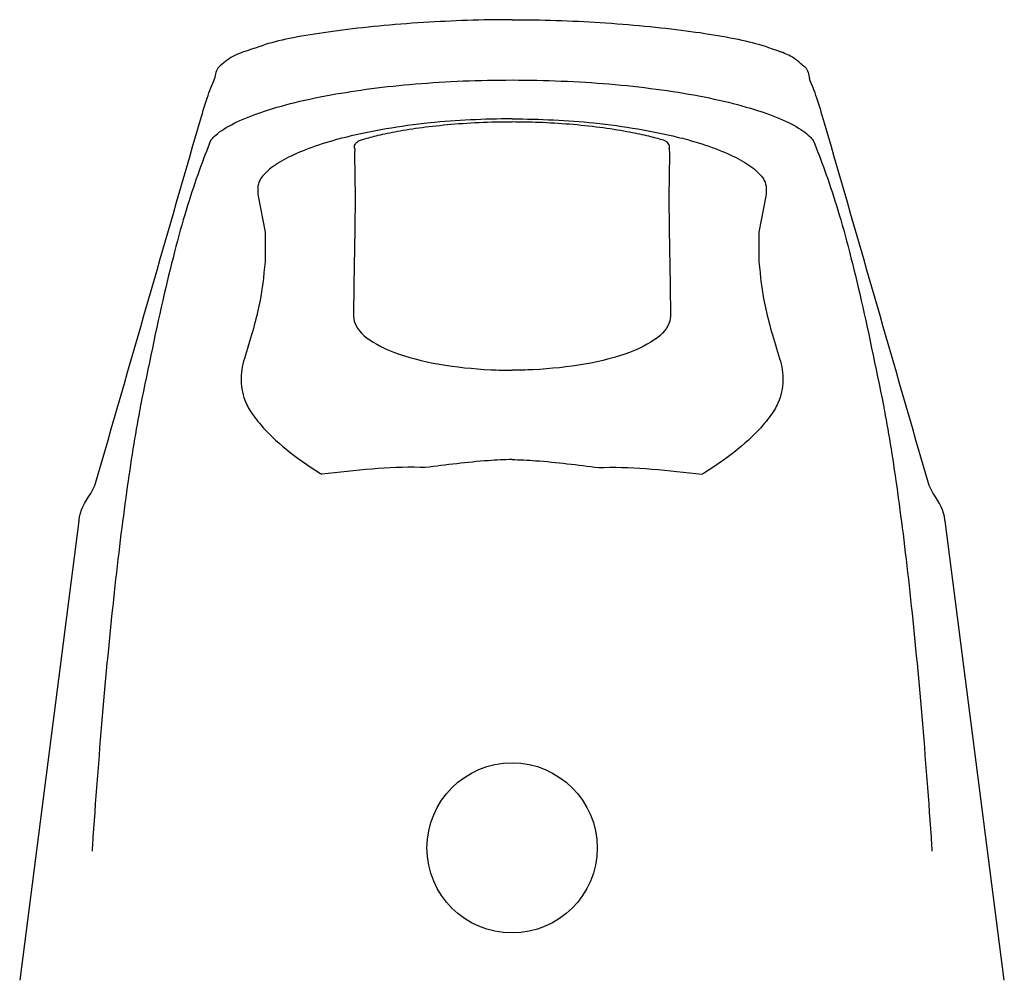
# Model space of a CAD drawing. Header units: millimetres. Extents: x 3856.806 to 3856.856, y 1755.794 to 1755.912.
# Tile 9 of 9: x 3856.806 to 3856.856, y 1755.863 to 1755.912. Entities that reach past the tile are written whole.
import ezdxf

# ---------------------------------------------------------------- set-up
doc = ezdxf.new("R2010")
doc.units = ezdxf.units.MM
doc.layers.add('SANINDUSA', color=3, linetype='Continuous')

msp = doc.modelspace()

# ---------------------------------------------------------------- linework, layer by layer
at = {"layer": 'SANINDUSA'}
for p, q in [((3856.822676, 1755.90505), (3856.82266, 1755.904797)), ((3856.82266, 1755.904797), (3856.822693, 1755.902576)), ((3856.838668, 1755.904797), (3856.838635, 1755.902576)), ((3856.838652, 1755.90505), (3856.838668, 1755.904797)), ((3856.817774, 1755.90265), (3856.818128, 1755.90081)), ((3856.822693, 1755.902576), (3856.82269, 1755.900978)), ((3856.838635, 1755.902576), (3856.838638, 1755.900978)), ((3856.843554, 1755.90265), (3856.8432, 1755.90081)), ((3856.818128, 1755.90081), (3856.818128, 1755.899305)), ((3856.82269, 1755.900978), (3856.822625, 1755.898132)), ((3856.838638, 1755.900978), (3856.838703, 1755.898132)), ((3856.8432, 1755.90081), (3856.8432, 1755.899305)), ((3856.822625, 1755.898132), (3856.822623, 1755.896554)), ((3856.838703, 1755.898132), (3856.838705, 1755.896554)), ((3856.80927, 1755.88754), (3856.809485, 1755.887943)), ((3856.852058, 1755.88754), (3856.851843, 1755.887943)), ((3856.808674, 1755.886147), (3856.805664, 1755.862815)), ((3856.855664, 1755.862815), (3856.852654, 1755.886147))]:
    msp.add_line(p, q, dxfattribs=at)
msp.add_circle((3856.830668, 1755.869541), 0.004321, dxfattribs=at)
for points, knots in [([(3856.830664, 1755.911609), (3856.830664, 1755.911609), (3856.829905, 1755.911609), (3856.828386, 1755.911582), (3856.826096, 1755.91147), (3856.823867, 1755.91129), (3856.821764, 1755.911054), (3856.819935, 1755.910776), (3856.818372, 1755.910451), (3856.817645, 1755.910173), (3856.816979, 1755.909953)], [0, 0, 0, 0, 0.000004, 0.133032, 0.266062, 0.41126, 0.556463, 0.702882, 0.849322, 1, 1, 1, 1]), ([(3856.830664, 1755.911609), (3856.830664, 1755.911609), (3856.831413, 1755.911609), (3856.832933, 1755.911583), (3856.83521, 1755.911471), (3856.837451, 1755.911291), (3856.839543, 1755.911057), (3856.841387, 1755.910777), (3856.842942, 1755.910454), (3856.843674, 1755.910215), (3856.844324, 1755.909973)], [0, 0, 0, 0, 0.000004, 0.131631, 0.266635, 0.409966, 0.557667, 0.702242, 0.851162, 1, 1, 1, 1]), ([(3856.816979, 1755.909953), (3856.816846, 1755.909903), (3856.816405, 1755.909737), (3856.816088, 1755.909472), (3856.815866, 1755.909287)], [0, 0, 0, 0, 0.300354, 1, 1, 1, 1]), ([(3856.84545, 1755.909273), (3856.845303, 1755.909407), (3856.844985, 1755.909695), (3856.844555, 1755.909876), (3856.844324, 1755.909973)], [0, 0, 0, 0, 0.464005, 1, 1, 1, 1]), ([(3856.815872, 1755.90928), (3856.815843, 1755.909257), (3856.815727, 1755.90917), (3856.815602, 1755.908935), (3856.815575, 1755.908719), (3856.815562, 1755.908611)], [0, 0, 0, 0, 0.1441758, 0.5720779, 1, 1, 1, 1]), ([(3856.845455, 1755.90928), (3856.845485, 1755.909258), (3856.8456, 1755.90917), (3856.845725, 1755.908935), (3856.845753, 1755.908719), (3856.845766, 1755.908611)], [0, 0, 0, 0, 0.145398, 0.572689, 1, 1, 1, 1]), ([(3856.809485, 1755.887943), (3856.810371, 1755.891018), (3856.812141, 1755.897166), (3856.814039, 1755.903741), (3856.815181, 1755.907685), (3856.815435, 1755.908302), (3856.815562, 1755.908611)], [0, 0, 0, 0, 0.43678, 0.87356, 0.936674, 1, 1, 1, 1]), ([(3856.815361, 1755.905478), (3856.815422, 1755.905547), (3856.815653, 1755.905815), (3856.816343, 1755.906278), (3856.817638, 1755.906842), (3856.819353, 1755.907358), (3856.821334, 1755.907788), (3856.823498, 1755.908121), (3856.825759, 1755.908362), (3856.82817, 1755.908511), (3856.829839, 1755.908546), (3856.831507, 1755.908546), (3856.83318, 1755.908511), (3856.835651, 1755.908357), (3856.838015, 1755.908099), (3856.840229, 1755.907745), (3856.842177, 1755.907305), (3856.843806, 1755.906798), (3856.845033, 1755.906249), (3856.845686, 1755.905802), (3856.845909, 1755.905544), (3856.845966, 1755.905478)], [0, 0, 0, 0, 0.022335, 0.086013, 0.149684, 0.213044, 0.276389, 0.331813, 0.387228, 0.443616, 0.499999, 0.500333, 0.556892, 0.613455, 0.672801, 0.732158, 0.793845, 0.855545, 0.917069, 0.978599, 1, 1, 1, 1]), ([(3856.851843, 1755.887943), (3856.850957, 1755.891018), (3856.849187, 1755.897166), (3856.847289, 1755.903741), (3856.846147, 1755.907685), (3856.845893, 1755.908302), (3856.845766, 1755.908611)], [0, 0, 0, 0, 0.43678, 0.87356, 0.936674, 1, 1, 1, 1]), ([(3856.830664, 1755.906573), (3856.829957, 1755.906562), (3856.828544, 1755.906541), (3856.826373, 1755.90637), (3856.824234, 1755.906081), (3856.822701, 1755.905764), (3856.821397, 1755.905423), (3856.820294, 1755.905068), (3856.819134, 1755.904558), (3856.8183, 1755.904012), (3856.817705, 1755.903365), (3856.817748, 1755.902915), (3856.817774, 1755.90265)], [0, 0, 0, 0, 0.098624, 0.197256, 0.311384, 0.425536, 0.457592, 0.556662, 0.655715, 0.755909, 0.856096, 1, 1, 1, 1]), ([(3856.822871, 1755.90546), (3856.822993, 1755.905501), (3856.823329, 1755.905604), (3856.824078, 1755.905793), (3856.825139, 1755.906001), (3856.826443, 1755.906192), (3856.82796, 1755.90634), (3856.829401, 1755.906419), (3856.830317, 1755.906426), (3856.830664, 1755.906428)], [0.1572266, 0.1572266, 0.1572266, 0.1572266, 0.2452083, 0.3612085, 0.4850317, 0.6198757, 0.7619302, 0.9097837, 1, 1, 1, 1]), ([(3856.830664, 1755.906573), (3856.831371, 1755.906562), (3856.832784, 1755.906541), (3856.834955, 1755.90637), (3856.837094, 1755.906081), (3856.838627, 1755.905764), (3856.839931, 1755.905423), (3856.841034, 1755.905068), (3856.842194, 1755.904558), (3856.843028, 1755.904012), (3856.843623, 1755.903365), (3856.84358, 1755.902915), (3856.843554, 1755.90265)], [0, 0, 0, 0, 0.098624, 0.197256, 0.311384, 0.425536, 0.457592, 0.556662, 0.655715, 0.755909, 0.856096, 1, 1, 1, 1]), ([(3856.830664, 1755.906431), (3856.83112, 1755.906425), (3856.832109, 1755.906412), (3856.833625, 1755.90632), (3856.835145, 1755.90616), (3856.836466, 1755.905953), (3856.837506, 1755.905734), (3856.838127, 1755.905565), (3856.838384, 1755.905485), (3856.838456, 1755.905461)], [0, 0, 0, 0, 0.1186753, 0.2573722, 0.4028555, 0.549222, 0.6728527, 0.7897652, 0.8436436, 0.8436436, 0.8436436, 0.8436436]), ([(3856.815361, 1755.905478), (3856.814973, 1755.904495), (3856.81419, 1755.902391), (3856.812996, 1755.897868), (3856.8122, 1755.893969), (3856.811799, 1755.892004)], [0, 0, 0, 0, 0.3297375, 0.6621588, 1, 1, 1, 1]), ([(3856.822676, 1755.90505), (3856.822658, 1755.90512), (3856.822628, 1755.905236), (3856.822794, 1755.905395), (3856.822871, 1755.90546)], [0, 0, 0, 0, 0.4930177, 0.8160232, 0.8160232, 0.8160232, 0.8160232]), ([(3856.838652, 1755.90505), (3856.83867, 1755.90512), (3856.8387, 1755.905236), (3856.838533, 1755.905396), (3856.838456, 1755.905461)], [0, 0, 0, 0, 0.4930177, 0.8177517, 0.8177517, 0.8177517, 0.8177517]), ([(3856.845966, 1755.905478), (3856.846355, 1755.904495), (3856.847138, 1755.902391), (3856.848332, 1755.897868), (3856.849128, 1755.893969), (3856.849529, 1755.892004)], [0, 0, 0, 0, 0.3297375, 0.6621588, 1, 1, 1, 1]), ([(3856.818128, 1755.899305), (3856.818052, 1755.89858), (3856.817896, 1755.897093), (3856.817357, 1755.895314), (3856.81708, 1755.894403)], [0, 0, 0, 0, 0.4873104, 1, 1, 1, 1]), ([(3856.8432, 1755.899305), (3856.843276, 1755.89858), (3856.843432, 1755.897093), (3856.843971, 1755.895314), (3856.844248, 1755.894403)], [0, 0, 0, 0, 0.4873104, 1, 1, 1, 1]), ([(3856.822623, 1755.896554), (3856.822623, 1755.896554), (3856.822622, 1755.896217), (3856.822976, 1755.895551), (3856.824513, 1755.894683), (3856.826833, 1755.894072), (3856.829031, 1755.893835), (3856.830308, 1755.893805), (3856.830664, 1755.893808), (3856.830664, 1755.893808)], [0, 0, 0, 0, 0.0000046, 0.2374575, 0.4778608, 0.7059849, 0.9179029, 0.9999954, 1, 1, 1, 1]), ([(3856.838705, 1755.896554), (3856.838705, 1755.896554), (3856.838706, 1755.896217), (3856.838352, 1755.895551), (3856.836815, 1755.894683), (3856.834495, 1755.894072), (3856.832297, 1755.893835), (3856.83102, 1755.893805), (3856.830664, 1755.893808), (3856.830664, 1755.893808)], [0, 0, 0, 0, 0.000005, 0.237458, 0.477861, 0.705985, 0.917903, 0.999995, 1, 1, 1, 1]), ([(3856.81708, 1755.894403), (3856.817079, 1755.8944), (3856.816957, 1755.894025), (3856.816839, 1755.893261), (3856.817021, 1755.892388), (3856.817271, 1755.891904), (3856.81733, 1755.891788)], [0, 0, 0, 0, 0.002648, 0.427194, 0.862744, 1, 1, 1, 1]), ([(3856.844248, 1755.894403), (3856.844249, 1755.8944), (3856.844371, 1755.894025), (3856.844489, 1755.893261), (3856.844307, 1755.892388), (3856.844057, 1755.891904), (3856.843998, 1755.891788)], [0, 0, 0, 0, 0.0026485, 0.4271942, 0.8627439, 1, 1, 1, 1]), ([(3856.811799, 1755.892004), (3856.811782, 1755.891915), (3856.811541, 1755.890646), (3856.811082, 1755.887762), (3856.810453, 1755.882663), (3856.809878, 1755.87673), (3856.809522, 1755.872125), (3856.809353, 1755.86961), (3856.809337, 1755.86937)], [0, 0, 0, 0, 0.018131, 0.258014, 0.497894, 0.736366, 0.974835, 1, 1, 1, 1]), ([(3856.817335, 1755.891789), (3856.817517, 1755.89153), (3856.817983, 1755.89087), (3856.819144, 1755.889769), (3856.820311, 1755.888943), (3856.820986, 1755.888539), (3856.821006, 1755.888527)], [0, 0, 0, 0, 0.237333, 0.607404, 0.988809, 1, 1, 1, 1]), ([(3856.843993, 1755.891789), (3856.843811, 1755.89153), (3856.843345, 1755.89087), (3856.842184, 1755.889769), (3856.841017, 1755.888943), (3856.840342, 1755.888539), (3856.840322, 1755.888527)], [0, 0, 0, 0, 0.237333, 0.607404, 0.988809, 1, 1, 1, 1]), ([(3856.849529, 1755.892004), (3856.849546, 1755.891915), (3856.849787, 1755.890646), (3856.850246, 1755.887762), (3856.850875, 1755.882663), (3856.85145, 1755.87673), (3856.851806, 1755.872125), (3856.851975, 1755.86961), (3856.851991, 1755.86937)], [0, 0, 0, 0, 0.0181314, 0.2580136, 0.4978939, 0.7363657, 0.974835, 1, 1, 1, 1]), ([(3856.830664, 1755.889269), (3856.830664, 1755.889269), (3856.830264, 1755.889255), (3856.828783, 1755.889185), (3856.827324, 1755.888996), (3856.826259, 1755.888859)], [0, 0, 0, 0, 0.000014, 0.270261, 1, 1, 1, 1]), ([(3856.830664, 1755.889269), (3856.830664, 1755.889269), (3856.831064, 1755.889255), (3856.832545, 1755.889185), (3856.834004, 1755.888996), (3856.835069, 1755.888859)], [0, 0, 0, 0, 0.000014, 0.270261, 1, 1, 1, 1]), ([(3856.826259, 1755.888859), (3856.826171, 1755.888862), (3856.825278, 1755.888896), (3856.823552, 1755.888807), (3856.82186, 1755.888621), (3856.821006, 1755.888527)], [0, 0, 0, 0, 0.050876, 0.520727, 1, 1, 1, 1]), ([(3856.835069, 1755.888859), (3856.835156, 1755.888862), (3856.83605, 1755.888896), (3856.837776, 1755.888807), (3856.839468, 1755.888621), (3856.840322, 1755.888527)], [0, 0, 0, 0, 0.050876, 0.520727, 1, 1, 1, 1]), ([(3856.808674, 1755.886145), (3856.808676, 1755.886162), (3856.808713, 1755.886635), (3856.808951, 1755.887096), (3856.80927, 1755.88754)], [0, 0, 0, 0, 0.034925, 1, 1, 1, 1]), ([(3856.852654, 1755.886147), (3856.852651, 1755.886162), (3856.852612, 1755.886635), (3856.852377, 1755.887096), (3856.852058, 1755.88754)], [0, 0, 0, 0, 0.034925, 1, 1, 1, 1])]:
    msp.add_open_spline(points, degree=3, knots=knots, dxfattribs=at)

doc.saveas('drawing.dxf')
